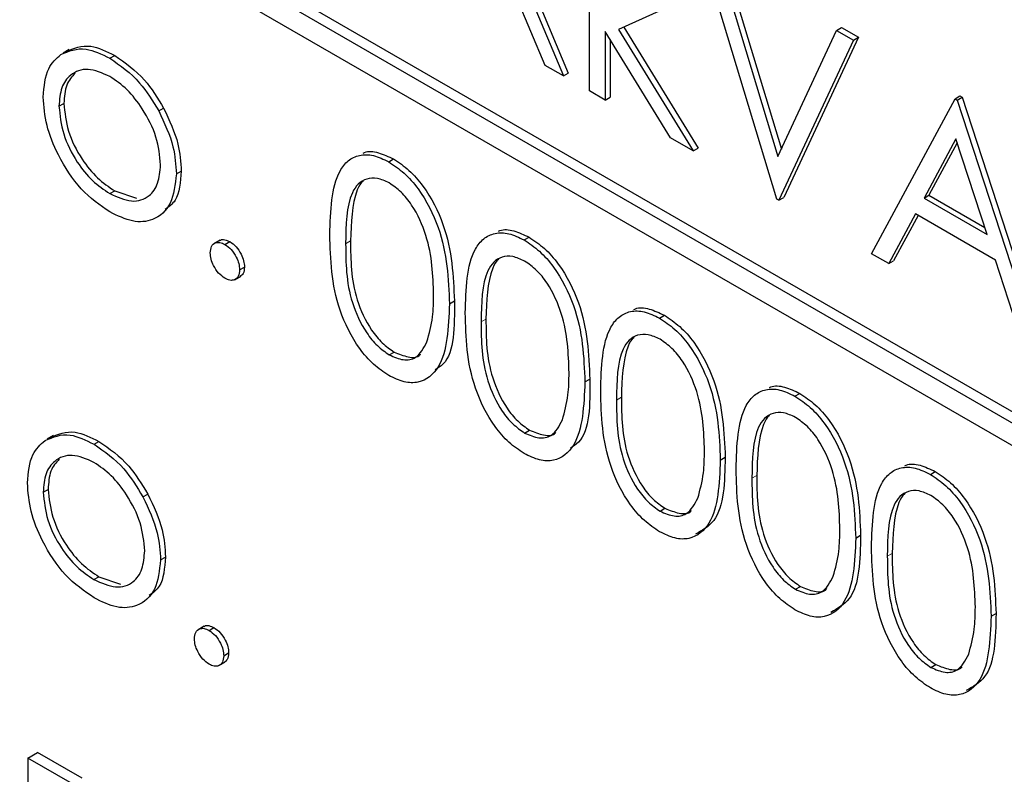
# Paper-space layout 'Blatt2' of a CAD drawing. Header units: millimetres. Extents: x 5 to 418, y 2 to 292.
# Tile 29 of 64: x 93.28 to 96.84, y 172.29 to 175.02. Entities that reach past the tile are written whole.
import ezdxf

# ---------------------------------------------------------------- set-up
doc = ezdxf.new("R2010")
doc.units = ezdxf.units.MM

psp = doc.layouts.new('Blatt2')

# ---------------------------------------------------------------- linework, layer by layer
at = {"color": 7, "linetype": 'Continuous', "lineweight": 25}
for p, q in [((107.3677, 167.5348), (90.3971, 177.3317)), ((107.3323, 167.5144), (90.3618, 177.3113)), ((90.3618, 177.2297), (107.3323, 167.4328)), ((95.337, 174.7581), (95.337, 175.5118)), ((95.0355, 175.3069), (95.2431, 174.8122)), ((95.0531, 175.3171), (95.2608, 174.8224)), ((95.1772, 174.8503), (95.0024, 175.2665)), ((96.0141, 174.3671), (95.7449, 175.2574)), ((95.8238, 175.2323), (96.0308, 174.5476)), ((95.8061, 175.2221), (96.0182, 174.5205)), ((95.6878, 175.0926), (95.4423, 174.9799)), ((95.4423, 174.9799), (95.7123, 174.5414)), ((95.4609, 174.9885), (95.7299, 174.5516)), ((96.0182, 174.5205), (96.2304, 174.9772)), ((96.2304, 174.9772), (96.248, 174.9874)), ((96.2304, 174.9772), (96.2916, 174.9419)), ((96.248, 174.9874), (96.3092, 174.9521)), ((95.6303, 174.5887), (95.3941, 174.9725)), ((95.3941, 174.9725), (95.3941, 174.7251)), ((95.4117, 174.9438), (95.4117, 174.7353)), ((96.2916, 174.9419), (96.0223, 174.3624)), ((96.3092, 174.9521), (96.04, 174.3726)), ((96.2916, 174.9419), (96.3092, 174.9521)), ((93.4564, 174.9075), (93.4343, 174.8947)), ((93.6034, 174.8763), (93.6211, 174.8865)), ((95.2431, 174.8122), (95.1772, 174.8503)), ((95.2431, 174.8122), (95.2608, 174.8224)), ((95.3941, 174.7251), (95.337, 174.7581)), ((95.3941, 174.7251), (95.4117, 174.7353)), ((96.3568, 174.1693), (96.6587, 174.7299)), ((96.6587, 174.7299), (96.6764, 174.7401)), ((96.6587, 174.7299), (96.6669, 174.7252)), ((96.6669, 174.7252), (96.6845, 174.7354)), ((96.6764, 174.7401), (96.6845, 174.7354)), ((96.6845, 174.7354), (96.9783, 173.831)), ((93.4196, 174.7026), (93.4373, 174.7128)), ((93.7801, 174.6858), (93.7978, 174.696)), ((96.6669, 174.7252), (96.9606, 173.8208)), ((95.7123, 174.5414), (95.6303, 174.5887)), ((95.7123, 174.5414), (95.7299, 174.5516)), ((96.6621, 174.5847), (96.5469, 174.3705)), ((96.6667, 174.5706), (96.5646, 174.3807)), ((96.7743, 174.2392), (96.6621, 174.5847)), ((94.6115, 174.5017), (94.6291, 174.5119)), ((93.8439, 174.4581), (93.8616, 174.4683)), ((93.6032, 174.3865), (93.6209, 174.3967)), ((93.6209, 174.3967), (93.6992, 174.3704)), ((96.0223, 174.3624), (96.04, 174.3726)), ((96.5469, 174.3705), (96.5646, 174.3807)), ((96.5646, 174.3807), (96.7662, 174.2643)), ((96.0223, 174.3624), (96.0141, 174.3671)), ((96.5469, 174.3705), (96.7743, 174.2392)), ((96.5159, 174.313), (96.4192, 174.1333)), ((96.5252, 174.3076), (96.4368, 174.1435)), ((96.8044, 174.1464), (96.5159, 174.313)), ((95.101, 174.2191), (95.1187, 174.2293)), ((94.0017, 174.2182), (93.9796, 174.2054)), ((94.0193, 174.2028), (94.037, 174.213)), ((96.4192, 174.1333), (96.3568, 174.1693)), ((96.4192, 174.1333), (96.4368, 174.1435)), ((96.8985, 173.8566), (96.8044, 174.1464)), ((94.0543, 174.0753), (94.0764, 174.088)), ((94.0723, 174.111), (94.09, 174.1212)), ((94.8311, 173.9883), (94.8488, 173.9985)), ((95.5905, 173.9365), (95.6082, 173.9467)), ((94.6134, 173.8034), (94.631, 173.8136)), ((95.3206, 173.7057), (95.3383, 173.7159)), ((96.0801, 173.6539), (96.0977, 173.6641)), ((95.1029, 173.5208), (95.1206, 173.531)), ((93.3993, 173.5115), (93.3772, 173.4988)), ((93.5463, 173.4803), (93.564, 173.4905)), ((95.8102, 173.4231), (95.8279, 173.4333)), ((96.5696, 173.3712), (96.5873, 173.3815)), ((93.3625, 173.3066), (93.3802, 173.3168)), ((93.723, 173.2898), (93.7407, 173.3001)), ((95.5924, 173.2382), (95.6101, 173.2484)), ((96.2997, 173.1405), (96.3174, 173.1507)), ((93.7868, 173.0621), (93.8044, 173.0723)), ((93.5461, 172.9905), (93.5638, 173.0007)), ((93.5638, 173.0007), (93.6421, 172.9744)), ((96.082, 172.9555), (96.0996, 172.9658)), ((96.7892, 172.8579), (96.8069, 172.8681)), ((93.9446, 172.8222), (93.9225, 172.8094)), ((93.9622, 172.8069), (93.9799, 172.8171)), ((94.0152, 172.715), (94.0329, 172.7252)), ((93.9972, 172.6793), (94.0193, 172.692)), ((96.5715, 172.6729), (96.5892, 172.6832)), ((93.3067, 172.3451), (93.342, 172.3655)), ((93.4685, 172.2517), (93.3067, 172.3451)), ((93.3067, 172.3451), (93.3067, 171.1203)), ((93.5039, 172.2721), (93.342, 172.3655))]:
    psp.add_line(p, q, dxfattribs=at)
at = {"color": 7, "linetype": 'Continuous', "lineweight": 18}
for p, q in [((94.4558, 174.2052), (94.4735, 174.2154)), ((94.9453, 173.9226), (94.963, 173.9328)), ((95.4349, 173.64), (95.4525, 173.6502)), ((95.9244, 173.3574), (95.9421, 173.3676)), ((96.4139, 173.0748), (96.4316, 173.085))]:
    psp.add_line(p, q, dxfattribs=at)
at = {"color": 7, "linetype": 'Continuous', "lineweight": 25}
for points, knots in [([(93.4262, 174.8897), (93.455, 174.9019), (93.5064, 174.9237), (93.5737, 174.8908), (93.6034, 174.8763)], [0, 0, 0, 0, 0.558877, 1, 1, 1, 1]), ([(93.4439, 174.8999), (93.4727, 174.9121), (93.5241, 174.9339), (93.5914, 174.901), (93.6211, 174.8865)], [0, 0, 0, 0, 0.558877, 1, 1, 1, 1]), ([(93.3625, 174.736), (93.3659, 174.7736), (93.3719, 174.8409), (93.4096, 174.8748), (93.4262, 174.8897)], [0, 0, 0, 0, 0.559292, 1, 1, 1, 1]), ([(93.6034, 174.8763), (93.6412, 174.85), (93.7087, 174.8029), (93.7583, 174.7216), (93.7801, 174.6858)], [0, 0, 0, 0, 0.559185, 1, 1, 1, 1]), ([(93.6211, 174.8865), (93.6589, 174.8602), (93.7264, 174.8131), (93.7759, 174.7318), (93.7978, 174.696)], [0, 0, 0, 0, 0.559185, 1, 1, 1, 1]), ([(93.6032, 174.8105), (93.576, 174.8223), (93.5216, 174.8461), (93.4621, 174.8218), (93.4251, 174.7734), (93.4215, 174.7262), (93.4196, 174.7026)], [0, 0, 0, 0, 0.279484, 0.559252, 0.779539, 1, 1, 1, 1]), ([(93.4779, 174.8226), (93.4661, 174.8098), (93.442, 174.7836), (93.4389, 174.7367), (93.4373, 174.7128)], [0, 0, 0, 0, 0.489269, 1, 1, 1, 1]), ([(93.7868, 174.4906), (93.7836, 174.5238), (93.7774, 174.5903), (93.7271, 174.6885), (93.6673, 174.7667), (93.6245, 174.7959), (93.6032, 174.8105)], [0, 0, 0, 0, 0.2795893, 0.5594012, 0.7796527, 1, 1, 1, 1]), ([(93.6034, 174.3204), (93.5678, 174.3452), (93.4965, 174.3946), (93.4182, 174.5161), (93.3702, 174.635), (93.3651, 174.7023), (93.3625, 174.736)], [0, 0, 0, 0, 0.279773, 0.559175, 0.779587, 1, 1, 1, 1]), ([(93.4196, 174.7026), (93.423, 174.6696), (93.4298, 174.6036), (93.4784, 174.5051), (93.5397, 174.4297), (93.582, 174.4009), (93.6032, 174.3865)], [0, 0, 0, 0, 0.279608, 0.559169, 0.77951, 1, 1, 1, 1]), ([(93.4373, 174.7128), (93.4407, 174.6798), (93.4475, 174.6138), (93.496, 174.5153), (93.5574, 174.4399), (93.5997, 174.4111), (93.6209, 174.3967)], [0, 0, 0, 0, 0.279608, 0.559169, 0.77951, 1, 1, 1, 1]), ([(93.7978, 174.696), (93.8184, 174.6522), (93.8551, 174.5737), (93.8596, 174.5006), (93.8616, 174.4683)], [0, 0, 0, 0, 0.5592154, 1, 1, 1, 1]), ([(93.7801, 174.6858), (93.8007, 174.642), (93.8374, 174.5635), (93.8419, 174.4903), (93.8439, 174.4581)], [0, 0, 0, 0, 0.5592154, 1, 1, 1, 1]), ([(94.3987, 174.2379), (94.4011, 174.3242), (94.4042, 174.4323), (94.4635, 174.5084), (94.5048, 174.5284), (94.5556, 174.5286), (94.5929, 174.5107), (94.6115, 174.5017)], [0, 0, 0, 0, 0.498709, 0.624177, 0.749469, 0.874746, 1, 1, 1, 1]), ([(94.5191, 174.5329), (94.5207, 174.5338), (94.5359, 174.5415), (94.5739, 174.5377), (94.6107, 174.5205), (94.6291, 174.5119)], [0, 0, 0, 0, 0.057964, 0.529023, 1, 1, 1, 1]), ([(93.6032, 174.3865), (93.6302, 174.3745), (93.684, 174.3505), (93.745, 174.3713), (93.7806, 174.4209), (93.7847, 174.4674), (93.7868, 174.4906)], [0, 0, 0, 0, 0.2797444, 0.5591141, 0.7796111, 1, 1, 1, 1]), ([(94.6115, 174.5017), (94.6302, 174.4891), (94.6676, 174.464), (94.7359, 174.3863), (94.8219, 174.214), (94.8274, 174.0786), (94.8311, 173.9883)], [0, 0, 0, 0, 0.125599, 0.251198, 0.500582, 1, 1, 1, 1]), ([(94.6291, 174.5119), (94.6479, 174.4993), (94.6853, 174.4742), (94.7536, 174.3965), (94.8396, 174.2242), (94.8451, 174.0888), (94.8488, 173.9985)], [0, 0, 0, 0, 0.125599, 0.251198, 0.500582, 1, 1, 1, 1]), ([(93.8439, 174.4581), (93.8395, 174.4198), (93.8308, 174.3431), (93.7666, 174.2884), (93.6871, 174.2795), (93.6313, 174.3068), (93.6034, 174.3204)], [0, 0, 0, 0, 0.279527, 0.559378, 0.779507, 1, 1, 1, 1]), ([(93.8616, 174.4683), (93.8585, 174.4281), (93.8538, 174.3653), (93.8164, 174.3388), (93.8029, 174.3293)], [0, 0, 0, 0, 0.639002, 1, 1, 1, 1]), ([(94.6134, 174.4252), (94.5988, 174.4319), (94.5696, 174.4454), (94.5309, 174.4419), (94.5, 174.4236), (94.4579, 174.3584), (94.4567, 174.2733), (94.4558, 174.2052)], [0, 0, 0, 0, 0.125138, 0.25042, 0.375524, 0.50085, 1, 1, 1, 1]), ([(94.52, 174.4318), (94.5198, 174.4317), (94.5094, 174.4255), (94.4783, 174.3643), (94.4756, 174.2816), (94.4735, 174.2154)], [0, 0, 0, 0, 0.004527, 0.204307, 1, 1, 1, 1]), ([(94.774, 174.0215), (94.7716, 174.0911), (94.7681, 174.1954), (94.7085, 174.3308), (94.6571, 174.3946), (94.6279, 174.415), (94.6134, 174.4252)], [0, 0, 0, 0, 0.500066, 0.749022, 0.874598, 1, 1, 1, 1]), ([(94.6115, 173.7291), (94.5929, 173.7416), (94.5557, 173.7665), (94.4882, 173.844), (94.4046, 174.0157), (94.401, 174.149), (94.3987, 174.2379)], [0, 0, 0, 0, 0.125551, 0.251089, 0.500253, 1, 1, 1, 1]), ([(94.8882, 173.9553), (94.8907, 174.0416), (94.8938, 174.1497), (94.9531, 174.2258), (94.9944, 174.2458), (95.0452, 174.246), (95.0824, 174.228), (95.101, 174.2191)], [0, 0, 0, 0, 0.498709, 0.624177, 0.74947, 0.874746, 1, 1, 1, 1]), ([(95.0086, 174.2503), (95.0103, 174.2512), (95.0254, 174.2589), (95.0634, 174.2551), (95.1003, 174.2379), (95.1187, 174.2293)], [0, 0, 0, 0, 0.057964, 0.529022, 1, 1, 1, 1]), ([(95.1187, 174.2293), (95.1374, 174.2167), (95.1749, 174.1916), (95.2431, 174.1139), (95.3292, 173.9416), (95.3347, 173.8062), (95.3383, 173.7159)], [0, 0, 0, 0, 0.125599, 0.2511977, 0.5005823, 1, 1, 1, 1]), ([(93.9663, 174.1722), (93.9672, 174.1807), (93.969, 174.1977), (93.9834, 174.2094), (94.0009, 174.2116), (94.0131, 174.2058), (94.0193, 174.2028)], [0, 0, 0, 0, 0.279563, 0.559274, 0.779545, 1, 1, 1, 1]), ([(94.0001, 174.2159), (94.0011, 174.2169), (94.0056, 174.2215), (94.0188, 174.2214), (94.0309, 174.2158), (94.037, 174.213)], [0, 0, 0, 0, 0.1165159, 0.5580742, 1, 1, 1, 1]), ([(94.0193, 174.2028), (94.0271, 174.1973), (94.0428, 174.1862), (94.06, 174.1594), (94.0709, 174.1332), (94.0718, 174.1184), (94.0723, 174.111)], [0, 0, 0, 0, 0.279607, 0.559238, 0.779495, 1, 1, 1, 1]), ([(94.037, 174.213), (94.0448, 174.2075), (94.0605, 174.1964), (94.0776, 174.1696), (94.0885, 174.1434), (94.0895, 174.1286), (94.09, 174.1212)], [0, 0, 0, 0, 0.279607, 0.559238, 0.779495, 1, 1, 1, 1]), ([(94.4558, 174.2052), (94.4563, 174.1363), (94.457, 174.033), (94.5181, 173.8974), (94.5697, 173.834), (94.5988, 173.8136), (94.6134, 173.8034)], [0, 0, 0, 0, 0.50029, 0.749087, 0.874606, 1, 1, 1, 1]), ([(94.4735, 174.2154), (94.4739, 174.1465), (94.4746, 174.0432), (94.5357, 173.9076), (94.5874, 173.8442), (94.6165, 173.8238), (94.631, 173.8136)], [0, 0, 0, 0, 0.50029, 0.749087, 0.874606, 1, 1, 1, 1]), ([(95.101, 174.2191), (95.1197, 174.2065), (95.1572, 174.1814), (95.2255, 174.1037), (95.3115, 173.9314), (95.317, 173.796), (95.3206, 173.7057)], [0, 0, 0, 0, 0.125599, 0.2511977, 0.5005823, 1, 1, 1, 1]), ([(94.0193, 174.0804), (94.0115, 174.086), (93.9959, 174.0972), (93.9786, 174.1238), (93.968, 174.15), (93.9668, 174.1648), (93.9663, 174.1722)], [0, 0, 0, 0, 0.2795711, 0.559131, 0.7795624, 1, 1, 1, 1]), ([(95.1029, 174.1426), (95.0883, 174.1493), (95.0591, 174.1628), (95.0204, 174.1593), (94.9895, 174.141), (94.9474, 174.0758), (94.9463, 173.9907), (94.9453, 173.9226)], [0, 0, 0, 0, 0.125138, 0.25042, 0.375524, 0.500849, 1, 1, 1, 1]), ([(95.0096, 174.1492), (95.0093, 174.1491), (94.9989, 174.1429), (94.9678, 174.0817), (94.9651, 173.999), (94.963, 173.9328)], [0, 0, 0, 0, 0.004527, 0.204308, 1, 1, 1, 1]), ([(95.2635, 173.7389), (95.2612, 173.8085), (95.2576, 173.9128), (95.1981, 174.0482), (95.1466, 174.112), (95.1175, 174.1324), (95.1029, 174.1426)], [0, 0, 0, 0, 0.500066, 0.749022, 0.874597, 1, 1, 1, 1]), ([(94.0723, 174.111), (94.0714, 174.1025), (94.0696, 174.0855), (94.0551, 174.074), (94.0377, 174.0716), (94.0254, 174.0775), (94.0193, 174.0804)], [0, 0, 0, 0, 0.27949, 0.559386, 0.779685, 1, 1, 1, 1]), ([(94.09, 174.1212), (94.0892, 174.1124), (94.0879, 174.0967), (94.078, 174.0904), (94.0736, 174.0876)], [0, 0, 0, 0, 0.55445, 1, 1, 1, 1]), ([(94.7499, 173.8507), (94.758, 173.8799), (94.7725, 173.9321), (94.7735, 173.9942), (94.774, 174.0215)], [0, 0, 0, 0, 0.5595886, 1, 1, 1, 1]), ([(94.8311, 173.9883), (94.8275, 173.9021), (94.8222, 173.773), (94.7357, 173.7011), (94.6676, 173.7019), (94.6302, 173.72), (94.6115, 173.7291)], [0, 0, 0, 0, 0.499405, 0.748742, 0.874373, 1, 1, 1, 1]), ([(94.8488, 173.9985), (94.8496, 173.9059), (94.8505, 173.7954), (94.7894, 173.7553), (94.7795, 173.7488)], [0, 0, 0, 0, 0.838248, 1, 1, 1, 1]), ([(95.101, 173.4465), (95.0824, 173.459), (95.0453, 173.4839), (94.9777, 173.5614), (94.8941, 173.7331), (94.8906, 173.8664), (94.8882, 173.9553)], [0, 0, 0, 0, 0.125551, 0.251088, 0.500253, 1, 1, 1, 1]), ([(95.3778, 173.6727), (95.3802, 173.759), (95.3833, 173.8671), (95.4426, 173.9432), (95.4839, 173.9632), (95.5347, 173.9634), (95.5719, 173.9454), (95.5905, 173.9365)], [0, 0, 0, 0, 0.498709, 0.624177, 0.749469, 0.874746, 1, 1, 1, 1]), ([(95.4981, 173.9677), (95.4998, 173.9686), (95.5149, 173.9763), (95.553, 173.9725), (95.5898, 173.9553), (95.6082, 173.9467)], [0, 0, 0, 0, 0.057964, 0.529023, 1, 1, 1, 1]), ([(95.6082, 173.9467), (95.6269, 173.9341), (95.6644, 173.909), (95.7327, 173.8313), (95.8187, 173.659), (95.8242, 173.5236), (95.8279, 173.4333)], [0, 0, 0, 0, 0.125599, 0.251198, 0.500582, 1, 1, 1, 1]), ([(94.9453, 173.9226), (94.9458, 173.8537), (94.9465, 173.7504), (95.0076, 173.6148), (95.0592, 173.5514), (95.0883, 173.531), (95.1029, 173.5208)], [0, 0, 0, 0, 0.500291, 0.749087, 0.874606, 1, 1, 1, 1]), ([(94.963, 173.9328), (94.9635, 173.8639), (94.9642, 173.7606), (95.0253, 173.625), (95.0769, 173.5616), (95.106, 173.5412), (95.1206, 173.531)], [0, 0, 0, 0, 0.500291, 0.749087, 0.874606, 1, 1, 1, 1]), ([(95.5905, 173.9365), (95.6093, 173.9239), (95.6467, 173.8988), (95.715, 173.821), (95.801, 173.6488), (95.8065, 173.5134), (95.8102, 173.4231)], [0, 0, 0, 0, 0.125599, 0.251198, 0.500582, 1, 1, 1, 1]), ([(95.5924, 173.86), (95.5778, 173.8667), (95.5487, 173.8802), (95.51, 173.8767), (95.4791, 173.8584), (95.437, 173.7932), (95.4358, 173.7081), (95.4349, 173.64)], [0, 0, 0, 0, 0.125137, 0.250419, 0.375524, 0.500849, 1, 1, 1, 1]), ([(94.6134, 173.8034), (94.6307, 173.7958), (94.6655, 173.7808), (94.7192, 173.7917), (94.7383, 173.8284), (94.7499, 173.8507)], [0, 0, 0, 0, 0.280251, 0.560771, 1, 1, 1, 1]), ([(95.4991, 173.8666), (95.4989, 173.8665), (95.4884, 173.8603), (95.4574, 173.7991), (95.4547, 173.7164), (95.4525, 173.6502)], [0, 0, 0, 0, 0.004527, 0.204308, 1, 1, 1, 1]), ([(95.7531, 173.4563), (95.7507, 173.5259), (95.7472, 173.6302), (95.6876, 173.7656), (95.6361, 173.8294), (95.607, 173.8498), (95.5924, 173.86)], [0, 0, 0, 0, 0.500066, 0.749021, 0.874597, 1, 1, 1, 1]), ([(94.631, 173.8136), (94.648, 173.8067), (94.6819, 173.7929), (94.7168, 173.7928), (94.726, 173.8053), (94.7262, 173.8057)], [0, 0, 0, 0, 0.492375, 0.985222, 1, 1, 1, 1]), ([(95.2394, 173.5681), (95.2475, 173.5973), (95.262, 173.6495), (95.2631, 173.7116), (95.2635, 173.7389)], [0, 0, 0, 0, 0.559589, 1, 1, 1, 1]), ([(95.3206, 173.7057), (95.3171, 173.6195), (95.3118, 173.4904), (95.2252, 173.4185), (95.1571, 173.4193), (95.1197, 173.4374), (95.101, 173.4465)], [0, 0, 0, 0, 0.499405, 0.748742, 0.874373, 1, 1, 1, 1]), ([(95.3383, 173.7159), (95.3391, 173.6233), (95.34, 173.5128), (95.2789, 173.4727), (95.269, 173.4662)], [0, 0, 0, 0, 0.838247, 1, 1, 1, 1]), ([(95.5905, 173.1639), (95.572, 173.1764), (95.5348, 173.2013), (95.4672, 173.2788), (95.3836, 173.4505), (95.3801, 173.5838), (95.3778, 173.6727)], [0, 0, 0, 0, 0.125551, 0.251089, 0.500253, 1, 1, 1, 1]), ([(95.8673, 173.3901), (95.8698, 173.4764), (95.8728, 173.5845), (95.9321, 173.6606), (95.9735, 173.6806), (96.0243, 173.6808), (96.0615, 173.6628), (96.0801, 173.6539)], [0, 0, 0, 0, 0.498709, 0.624177, 0.74947, 0.874746, 1, 1, 1, 1]), ([(95.9877, 173.6851), (95.9893, 173.686), (96.0045, 173.6937), (96.0425, 173.6899), (96.0793, 173.6727), (96.0977, 173.6641)], [0, 0, 0, 0, 0.057964, 0.529022, 1, 1, 1, 1]), ([(96.0977, 173.6641), (96.1165, 173.6515), (96.1539, 173.6264), (96.2222, 173.5486), (96.3082, 173.3764), (96.3137, 173.241), (96.3174, 173.1507)], [0, 0, 0, 0, 0.125599, 0.251198, 0.500582, 1, 1, 1, 1]), ([(95.4349, 173.64), (95.4353, 173.5711), (95.436, 173.4678), (95.4971, 173.3322), (95.5488, 173.2688), (95.5779, 173.2484), (95.5924, 173.2382)], [0, 0, 0, 0, 0.500291, 0.749087, 0.874606, 1, 1, 1, 1]), ([(95.4525, 173.6502), (95.453, 173.5813), (95.4537, 173.478), (95.5148, 173.3424), (95.5664, 173.279), (95.5956, 173.2586), (95.6101, 173.2484)], [0, 0, 0, 0, 0.500291, 0.749087, 0.874606, 1, 1, 1, 1]), ([(96.0801, 173.6539), (96.0988, 173.6413), (96.1363, 173.6162), (96.2045, 173.5384), (96.2906, 173.3662), (96.296, 173.2308), (96.2997, 173.1405)], [0, 0, 0, 0, 0.125599, 0.251198, 0.500582, 1, 1, 1, 1]), ([(96.082, 173.5774), (96.0674, 173.5841), (96.0382, 173.5976), (95.9995, 173.5941), (95.9686, 173.5758), (95.9265, 173.5106), (95.9253, 173.4255), (95.9244, 173.3574)], [0, 0, 0, 0, 0.125138, 0.25042, 0.375524, 0.500849, 1, 1, 1, 1]), ([(95.1029, 173.5208), (95.1203, 173.5132), (95.1551, 173.4982), (95.2088, 173.5091), (95.2278, 173.5458), (95.2394, 173.5681)], [0, 0, 0, 0, 0.280252, 0.560771, 1, 1, 1, 1]), ([(95.9886, 173.584), (95.9884, 173.5839), (95.978, 173.5777), (95.9469, 173.5165), (95.9442, 173.4338), (95.9421, 173.3676)], [0, 0, 0, 0, 0.004527, 0.204308, 1, 1, 1, 1]), ([(96.2426, 173.1737), (96.2402, 173.2433), (96.2367, 173.3476), (96.1772, 173.483), (96.1257, 173.5468), (96.0965, 173.5672), (96.082, 173.5774)], [0, 0, 0, 0, 0.500066, 0.749022, 0.874598, 1, 1, 1, 1]), ([(93.3691, 173.4937), (93.3979, 173.5059), (93.4493, 173.5277), (93.5166, 173.4948), (93.5463, 173.4803)], [0, 0, 0, 0, 0.558876, 1, 1, 1, 1]), ([(93.3868, 173.5039), (93.4155, 173.5161), (93.467, 173.5379), (93.5343, 173.505), (93.564, 173.4905)], [0, 0, 0, 0, 0.558876, 1, 1, 1, 1]), ([(95.1206, 173.531), (95.1375, 173.5241), (95.1715, 173.5103), (95.2063, 173.5102), (95.2155, 173.5227), (95.2158, 173.5231)], [0, 0, 0, 0, 0.492377, 0.985222, 1, 1, 1, 1]), ([(93.3054, 173.34), (93.3088, 173.3776), (93.3148, 173.4449), (93.3525, 173.4788), (93.3691, 173.4937)], [0, 0, 0, 0, 0.559292, 1, 1, 1, 1]), ([(93.564, 173.4905), (93.6017, 173.4642), (93.6692, 173.4171), (93.7188, 173.3359), (93.7407, 173.3001)], [0, 0, 0, 0, 0.559184, 1, 1, 1, 1]), ([(93.5463, 173.4803), (93.5841, 173.454), (93.6516, 173.4069), (93.7012, 173.3257), (93.723, 173.2898)], [0, 0, 0, 0, 0.559184, 1, 1, 1, 1]), ([(95.729, 173.2855), (95.7371, 173.3147), (95.7516, 173.3669), (95.7526, 173.429), (95.7531, 173.4563)], [0, 0, 0, 0, 0.5595886, 1, 1, 1, 1]), ([(93.5461, 173.4145), (93.5189, 173.4264), (93.4645, 173.4501), (93.405, 173.4258), (93.368, 173.3774), (93.3643, 173.3302), (93.3625, 173.3066)], [0, 0, 0, 0, 0.279484, 0.559251, 0.779539, 1, 1, 1, 1]), ([(93.4207, 173.4267), (93.409, 173.4138), (93.3849, 173.3876), (93.3818, 173.3407), (93.3802, 173.3168)], [0, 0, 0, 0, 0.489269, 1, 1, 1, 1]), ([(93.7297, 173.0946), (93.7265, 173.1279), (93.7203, 173.1943), (93.67, 173.2925), (93.6102, 173.3707), (93.5674, 173.3999), (93.5461, 173.4145)], [0, 0, 0, 0, 0.2795893, 0.5594012, 0.7796527, 1, 1, 1, 1]), ([(95.8102, 173.4231), (95.8066, 173.3369), (95.8013, 173.2078), (95.7148, 173.1359), (95.6467, 173.1367), (95.6092, 173.1548), (95.5905, 173.1639)], [0, 0, 0, 0, 0.499405, 0.748742, 0.874374, 1, 1, 1, 1]), ([(95.8279, 173.4333), (95.826, 173.3436), (95.8233, 173.2131), (95.7449, 173.1686), (95.7204, 173.1546)], [0, 0, 0, 0, 0.686839, 1, 1, 1, 1]), ([(96.4772, 173.4025), (96.4789, 173.4034), (96.494, 173.4111), (96.5321, 173.4073), (96.5689, 173.3901), (96.5873, 173.3815)], [0, 0, 0, 0, 0.057964, 0.529021, 1, 1, 1, 1]), ([(96.0801, 172.8813), (96.0615, 172.8938), (96.0243, 172.9187), (95.9568, 172.9962), (95.8732, 173.1679), (95.8696, 173.3012), (95.8673, 173.3901)], [0, 0, 0, 0, 0.125551, 0.251089, 0.500253, 1, 1, 1, 1]), ([(96.3568, 173.1075), (96.3593, 173.1938), (96.3624, 173.3019), (96.4217, 173.378), (96.463, 173.398), (96.5138, 173.3982), (96.551, 173.3802), (96.5696, 173.3712)], [0, 0, 0, 0, 0.498709, 0.624176, 0.74947, 0.874745, 1, 1, 1, 1]), ([(96.5873, 173.3815), (96.606, 173.3689), (96.6435, 173.3438), (96.7117, 173.266), (96.7978, 173.0938), (96.8033, 172.9584), (96.8069, 172.8681)], [0, 0, 0, 0, 0.125599, 0.251197, 0.500582, 1, 1, 1, 1]), ([(93.5463, 172.9244), (93.5107, 172.9492), (93.4394, 172.9986), (93.3611, 173.1201), (93.3131, 173.239), (93.3079, 173.3063), (93.3054, 173.34)], [0, 0, 0, 0, 0.279773, 0.559175, 0.779588, 1, 1, 1, 1]), ([(95.9244, 173.3574), (95.9249, 173.2885), (95.9256, 173.1852), (95.9867, 173.0496), (96.0383, 172.9862), (96.0674, 172.9658), (96.082, 172.9555)], [0, 0, 0, 0, 0.500291, 0.749087, 0.874606, 1, 1, 1, 1]), ([(95.9421, 173.3676), (95.9425, 173.2987), (95.9432, 173.1954), (96.0044, 173.0598), (96.056, 172.9964), (96.0851, 172.976), (96.0996, 172.9658)], [0, 0, 0, 0, 0.500291, 0.749087, 0.874606, 1, 1, 1, 1]), ([(96.5696, 173.3712), (96.5883, 173.3587), (96.6258, 173.3336), (96.6941, 173.2558), (96.7801, 173.0836), (96.7856, 172.9482), (96.7892, 172.8579)], [0, 0, 0, 0, 0.125599, 0.251197, 0.500582, 1, 1, 1, 1]), ([(93.3625, 173.3066), (93.3659, 173.2736), (93.3727, 173.2076), (93.4213, 173.1092), (93.4826, 173.0338), (93.5249, 173.005), (93.5461, 172.9905)], [0, 0, 0, 0, 0.2796077, 0.5591687, 0.7795113, 1, 1, 1, 1]), ([(93.3802, 173.3168), (93.3836, 173.2838), (93.3904, 173.2178), (93.4389, 173.1194), (93.5003, 173.044), (93.5426, 173.0152), (93.5638, 173.0007)], [0, 0, 0, 0, 0.2796077, 0.5591687, 0.7795113, 1, 1, 1, 1]), ([(96.5715, 173.2948), (96.5569, 173.3015), (96.5277, 173.315), (96.489, 173.3115), (96.4581, 173.2932), (96.416, 173.228), (96.4149, 173.1429), (96.4139, 173.0748)], [0, 0, 0, 0, 0.125138, 0.25042, 0.375524, 0.50085, 1, 1, 1, 1]), ([(93.723, 173.2898), (93.7436, 173.246), (93.7803, 173.1676), (93.7848, 173.0944), (93.7868, 173.0621)], [0, 0, 0, 0, 0.559215, 1, 1, 1, 1]), ([(93.7407, 173.3001), (93.7613, 173.2562), (93.798, 173.1778), (93.8025, 173.1046), (93.8044, 173.0723)], [0, 0, 0, 0, 0.559215, 1, 1, 1, 1]), ([(95.5924, 173.2382), (95.6098, 173.2306), (95.6446, 173.2156), (95.6983, 173.2265), (95.7174, 173.2632), (95.729, 173.2855)], [0, 0, 0, 0, 0.280252, 0.560772, 1, 1, 1, 1]), ([(96.4782, 173.3014), (96.4779, 173.3013), (96.4675, 173.2951), (96.4364, 173.2339), (96.4338, 173.1512), (96.4316, 173.085)], [0, 0, 0, 0, 0.004527, 0.204307, 1, 1, 1, 1]), ([(96.7321, 172.8911), (96.7298, 172.9607), (96.7262, 173.065), (96.6667, 173.2004), (96.6152, 173.2642), (96.5861, 173.2846), (96.5715, 173.2948)], [0, 0, 0, 0, 0.500066, 0.749022, 0.874598, 1, 1, 1, 1]), ([(95.6101, 173.2484), (95.6271, 173.2415), (95.661, 173.2277), (95.6959, 173.2276), (95.705, 173.2401), (95.7053, 173.2404)], [0, 0, 0, 0, 0.492376, 0.985222, 1, 1, 1, 1]), ([(96.2185, 173.0029), (96.2266, 173.0321), (96.2411, 173.0843), (96.2421, 173.1464), (96.2426, 173.1737)], [0, 0, 0, 0, 0.559589, 1, 1, 1, 1]), ([(96.2997, 173.1405), (96.2962, 173.0543), (96.2908, 172.9252), (96.2043, 172.8533), (96.1362, 172.8541), (96.0988, 172.8722), (96.0801, 172.8813)], [0, 0, 0, 0, 0.499405, 0.748742, 0.874373, 1, 1, 1, 1]), ([(96.3174, 173.1507), (96.3155, 173.061), (96.3129, 172.9305), (96.2344, 172.886), (96.2099, 172.872)], [0, 0, 0, 0, 0.686839, 1, 1, 1, 1]), ([(93.5461, 172.9905), (93.573, 172.9785), (93.6269, 172.9545), (93.6879, 172.9753), (93.7235, 173.0249), (93.7276, 173.0714), (93.7297, 173.0946)], [0, 0, 0, 0, 0.279744, 0.559115, 0.779611, 1, 1, 1, 1]), ([(96.5696, 172.5987), (96.551, 172.6111), (96.5139, 172.6361), (96.4463, 172.7136), (96.3627, 172.8853), (96.3592, 173.0186), (96.3568, 173.1075)], [0, 0, 0, 0, 0.125551, 0.251089, 0.500253, 1, 1, 1, 1]), ([(93.7868, 173.0621), (93.7824, 173.0238), (93.7737, 172.9471), (93.7095, 172.8924), (93.63, 172.8835), (93.5742, 172.9108), (93.5463, 172.9244)], [0, 0, 0, 0, 0.279527, 0.559378, 0.779508, 1, 1, 1, 1]), ([(93.8044, 173.0723), (93.8014, 173.0322), (93.7967, 172.9694), (93.7593, 172.9429), (93.7458, 172.9333)], [0, 0, 0, 0, 0.639002, 1, 1, 1, 1]), ([(96.4139, 173.0748), (96.4144, 173.0059), (96.4151, 172.9026), (96.4762, 172.767), (96.5278, 172.7036), (96.557, 172.6832), (96.5715, 172.6729)], [0, 0, 0, 0, 0.50029, 0.749087, 0.874606, 1, 1, 1, 1]), ([(96.4316, 173.085), (96.4321, 173.0161), (96.4328, 172.9128), (96.4939, 172.7772), (96.5455, 172.7138), (96.5746, 172.6934), (96.5892, 172.6832)], [0, 0, 0, 0, 0.50029, 0.749087, 0.874606, 1, 1, 1, 1]), ([(96.082, 172.9555), (96.0994, 172.948), (96.1341, 172.933), (96.1879, 172.9439), (96.2069, 172.9805), (96.2185, 173.0029)], [0, 0, 0, 0, 0.280252, 0.560771, 1, 1, 1, 1]), ([(96.0996, 172.9658), (96.1166, 172.9589), (96.1505, 172.9451), (96.1854, 172.945), (96.1946, 172.9575), (96.1948, 172.9578)], [0, 0, 0, 0, 0.492375, 0.985222, 1, 1, 1, 1]), ([(96.708, 172.7203), (96.7161, 172.7495), (96.7306, 172.8017), (96.7317, 172.8638), (96.7321, 172.8911)], [0, 0, 0, 0, 0.559589, 1, 1, 1, 1]), ([(96.7892, 172.8579), (96.7857, 172.7717), (96.7804, 172.6426), (96.6938, 172.5707), (96.6257, 172.5715), (96.5883, 172.5896), (96.5696, 172.5987)], [0, 0, 0, 0, 0.499405, 0.748742, 0.874373, 1, 1, 1, 1]), ([(96.8069, 172.8681), (96.8051, 172.7784), (96.8024, 172.6479), (96.724, 172.6034), (96.6994, 172.5894)], [0, 0, 0, 0, 0.6868386, 1, 1, 1, 1]), ([(93.9091, 172.7762), (93.9101, 172.7847), (93.9119, 172.8017), (93.9263, 172.8134), (93.9437, 172.8156), (93.956, 172.8098), (93.9622, 172.8069)], [0, 0, 0, 0, 0.279563, 0.559277, 0.779545, 1, 1, 1, 1]), ([(93.943, 172.82), (93.944, 172.8209), (93.9485, 172.8255), (93.9617, 172.8254), (93.9738, 172.8198), (93.9799, 172.8171)], [0, 0, 0, 0, 0.116521, 0.558073, 1, 1, 1, 1]), ([(93.9622, 172.8069), (93.97, 172.8013), (93.9857, 172.7902), (94.0029, 172.7634), (94.0138, 172.7372), (94.0147, 172.7224), (94.0152, 172.715)], [0, 0, 0, 0, 0.279607, 0.55924, 0.779495, 1, 1, 1, 1]), ([(93.9799, 172.8171), (93.9877, 172.8115), (94.0034, 172.8004), (94.0205, 172.7736), (94.0314, 172.7474), (94.0324, 172.7326), (94.0329, 172.7252)], [0, 0, 0, 0, 0.279607, 0.55924, 0.779495, 1, 1, 1, 1]), ([(93.9622, 172.6844), (93.9544, 172.69), (93.9388, 172.7012), (93.9215, 172.7278), (93.9109, 172.754), (93.9097, 172.7688), (93.9091, 172.7762)], [0, 0, 0, 0, 0.279568, 0.559129, 0.779562, 1, 1, 1, 1]), ([(94.0152, 172.715), (94.0143, 172.7065), (94.0124, 172.6895), (93.9979, 172.678), (93.9806, 172.6757), (93.9683, 172.6815), (93.9622, 172.6844)], [0, 0, 0, 0, 0.2794895, 0.559383, 0.7796854, 1, 1, 1, 1]), ([(94.0329, 172.7252), (94.0321, 172.7165), (94.0307, 172.7007), (94.0209, 172.6944), (94.0165, 172.6916)], [0, 0, 0, 0, 0.554452, 1, 1, 1, 1]), ([(96.5715, 172.6729), (96.5889, 172.6654), (96.6237, 172.6504), (96.6774, 172.6613), (96.6964, 172.6979), (96.708, 172.7203)], [0, 0, 0, 0, 0.280252, 0.560771, 1, 1, 1, 1]), ([(96.5892, 172.6832), (96.6061, 172.6763), (96.6401, 172.6625), (96.6749, 172.6624), (96.6841, 172.6749), (96.6844, 172.6752)], [0, 0, 0, 0, 0.492376, 0.985223, 1, 1, 1, 1])]:
    psp.add_open_spline(points, degree=3, knots=knots, dxfattribs=at)

doc.saveas('drawing.dxf')
